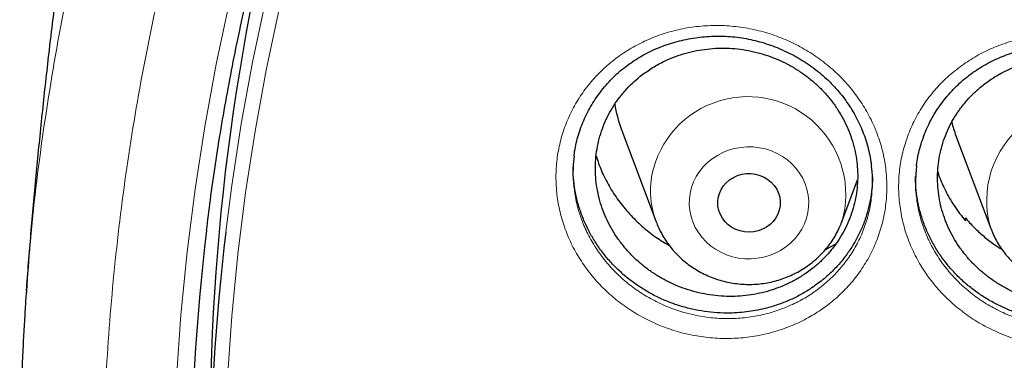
# Model space of a CAD drawing. Header units: millimetres. Extents: x 8 to 830, y 12 to 1725.
# Tile 228 of 256: x 376.97 to 389.57, y 1572.17 to 1576.53. Entities that reach past the tile are written whole.
import ezdxf

# ---------------------------------------------------------------- set-up
doc = ezdxf.new("R2010")
doc.units = ezdxf.units.MM

msp = doc.modelspace()

# ---------------------------------------------------------------- linework, layer by layer
at = {"color": 7, "linetype": 'Continuous', "lineweight": 30}
for p, q in [((384.664, 1575.134), (385.111, 1573.945)), ((388.946, 1575.046), (389.393, 1573.858)), ((387.488, 1573.945), (387.689, 1574.48)), ((387.488, 1573.945), (387.485, 1573.939)), ((389.063, 1573.964), (389.067, 1573.993)), ((389.069, 1573.955), (389.067, 1573.993)), ((389.393, 1573.858), (389.395, 1573.853)), ((387.273, 1573.585), (387.41, 1573.663)), ((377.06, 1573.036), (377.062, 1573.06))]:
    msp.add_line(p, q, dxfattribs=at)
at = {"color": 8, "linetype": 'Continuous', "lineweight": 0, "flags": 128}
for points in [[(378.978, 1571.945), (379.034, 1572.753), (379.113, 1573.559), (379.215, 1574.363), (379.338, 1575.165), (379.485, 1575.963), (379.653, 1576.757), (379.844, 1577.547), (380.056, 1578.332), (380.29, 1579.112), (380.546, 1579.885), (380.824, 1580.652), (381.122, 1581.412), (381.442, 1582.164), (381.783, 1582.908), (382.144, 1583.643), (382.526, 1584.37), (382.928, 1585.086)], [(379.606, 1573.817), (379.683, 1574.408), (379.805, 1575.198), (379.949, 1575.985), (380.115, 1576.768), (380.302, 1577.547), (380.512, 1578.32), (380.743, 1579.088), (380.995, 1579.851), (381.269, 1580.607), (381.563, 1581.356), (381.878, 1582.097), (382.214, 1582.83), (382.57, 1583.555), (382.947, 1584.271), (383.343, 1584.978)], [(383.5, 1584.829), (383.106, 1584.126), (382.732, 1583.414), (382.377, 1582.694), (382.043, 1581.964), (381.73, 1581.227), (381.437, 1580.482), (381.165, 1579.73), (380.914, 1578.972), (380.684, 1578.208), (380.476, 1577.439), (380.289, 1576.664), (380.124, 1575.886), (379.981, 1575.103), (379.859, 1574.318), (379.76, 1573.529), (379.683, 1572.739), (379.627, 1571.947)], [(385.547, 1574.311), (385.565, 1574.384), (385.591, 1574.455), (385.625, 1574.523), (385.666, 1574.587), (385.715, 1574.647), (385.769, 1574.702), (385.829, 1574.751), (385.895, 1574.794), (385.965, 1574.831), (386.038, 1574.86), (386.115, 1574.882), (386.193, 1574.896), (386.273, 1574.903), (386.353, 1574.902), (386.432, 1574.892), (386.51, 1574.876), (386.586, 1574.851), (386.658, 1574.819), (386.727, 1574.781), (386.79, 1574.736), (386.849, 1574.685), (386.901, 1574.628), (386.947, 1574.567), (386.986, 1574.501), (387.017, 1574.432), (387.04, 1574.36), (387.056, 1574.287), (387.063, 1574.212), (387.061, 1574.137), (387.052, 1574.062), (387.034, 1573.989), (387.008, 1573.918), (386.974, 1573.85), (386.933, 1573.786), (386.884, 1573.726), (386.83, 1573.671), (386.77, 1573.622), (386.704, 1573.579), (386.634, 1573.543), (386.561, 1573.514), (386.484, 1573.492), (386.406, 1573.477), (386.326, 1573.471), (386.246, 1573.472), (386.167, 1573.481), (386.089, 1573.498), (386.013, 1573.523), (385.941, 1573.554), (385.872, 1573.593), (385.809, 1573.638), (385.75, 1573.689), (385.698, 1573.746), (385.652, 1573.807), (385.613, 1573.873), (385.582, 1573.942), (385.559, 1574.014), (385.543, 1574.087), (385.536, 1574.162), (385.538, 1574.237), (385.547, 1574.311)]]:
    msp.add_lwpolyline(points, dxfattribs=at)
at = {"color": 7, "linetype": 'Continuous', "lineweight": 30, "flags": 128}
msp.add_lwpolyline([(385.906, 1574.252), (385.92, 1574.305), (385.942, 1574.356), (385.972, 1574.403), (386.009, 1574.445), (386.052, 1574.482), (386.101, 1574.513), (386.154, 1574.536), (386.209, 1574.552), (386.267, 1574.561), (386.325, 1574.561), (386.383, 1574.554), (386.439, 1574.538), (386.492, 1574.516), (386.541, 1574.486), (386.585, 1574.45), (386.623, 1574.408), (386.654, 1574.361), (386.677, 1574.311), (386.692, 1574.258), (386.699, 1574.204), (386.697, 1574.149), (386.687, 1574.095), (386.669, 1574.043), (386.643, 1573.994), (386.609, 1573.949), (386.569, 1573.909), (386.523, 1573.876), (386.472, 1573.848), (386.418, 1573.828), (386.361, 1573.816), (386.303, 1573.812), (386.244, 1573.815), (386.187, 1573.827), (386.133, 1573.846), (386.081, 1573.872), (386.035, 1573.905), (385.994, 1573.944), (385.96, 1573.989), (385.933, 1574.037), (385.913, 1574.089), (385.902, 1574.143), (385.9, 1574.198), (385.906, 1574.252)], dxfattribs=at)
at = {"color": 7, "linetype": 'Continuous', "lineweight": 30}
for centre, radius, start, end in [((408.15, 1571.222), 28.746, 163.5057, 179.9803), ((386.11, 1575.678), 1.544, 188.463, 200.6369), ((390.397, 1575.592), 1.55, 193.828, 200.6252), ((407.998, 1570.395), 28.843, 173.1507, 186.846), ((408.028, 1570.428), 28.623, 173.2002, 186.8249)]:
    msp.add_arc(centre, radius, start, end, dxfattribs=at)
at = {"color": 8, "linetype": 'Continuous', "lineweight": 0}
for centre, radius, start, end in [((386.285, 1574.294), 1.252, 343.8199, 168.486), ((390.586, 1574.217), 1.246, 350.2181, 196.7646), ((386.153, 1574.339), 1.114, 169.3732, 200.8435)]:
    msp.add_arc(centre, radius, start, end, dxfattribs=at)
for points, knots in [([(377.062, 1573.06), (377.075, 1573.261), (377.119, 1573.942), (377.264, 1575.097), (377.497, 1576.522), (377.798, 1577.928), (378.161, 1579.311), (378.585, 1580.67), (379.071, 1582.011), (379.622, 1583.339), (380.237, 1584.651), (380.918, 1585.943), (381.658, 1587.207), (382.457, 1588.439), (383.308, 1589.629), (384.208, 1590.777), (385.154, 1591.881), (386.15, 1592.945), (387.2, 1593.974), (388.304, 1594.965), (389.46, 1595.915), (390.659, 1596.816), (391.9, 1597.667), (393.172, 1598.462), (394.471, 1599.199), (395.795, 1599.879), (397.149, 1600.505), (398.54, 1601.078), (399.964, 1601.597), (401.419, 1602.06), (402.895, 1602.462), (404.388, 1602.803), (405.887, 1603.081), (407.388, 1603.296), (408.889, 1603.447), (410.395, 1603.542), (411.401, 1603.554), (411.904, 1603.56)], [0, 0, 0, 0, 0.0122926, 0.041589, 0.0708854, 0.1001817, 0.128955, 0.1577283, 0.1865016, 0.2152749, 0.2445713, 0.2738677, 0.303164, 0.3324604, 0.3617568, 0.3905301, 0.4193034, 0.4480767, 0.47685, 0.5061463, 0.5354427, 0.564739, 0.5940354, 0.6233318, 0.6521051, 0.6808784, 0.7096517, 0.738425, 0.7677213, 0.7970177, 0.8263141, 0.8556104, 0.8849068, 0.9136801, 0.9424534, 0.9712267, 1, 1, 1, 1]), ([(411.904, 1602.138), (411.408, 1602.133), (410.415, 1602.121), (408.928, 1602.025), (407.447, 1601.873), (405.974, 1601.658), (404.522, 1601.385), (403.092, 1601.054), (401.688, 1600.669), (400.302, 1600.227), (398.93, 1599.726), (397.575, 1599.166), (396.239, 1598.547), (394.933, 1597.873), (393.66, 1597.147), (392.43, 1596.373), (391.243, 1595.554), (390.103, 1594.694), (389.003, 1593.788), (387.94, 1592.832), (386.916, 1591.828), (385.934, 1590.777), (385.002, 1589.686), (384.123, 1588.557), (383.302, 1587.4), (382.54, 1586.218), (381.837, 1585.014), (381.191, 1583.782), (380.598, 1582.518), (380.062, 1581.222), (379.584, 1579.898), (379.168, 1578.556), (378.815, 1577.197), (378.529, 1575.834), (378.307, 1574.468), (378.149, 1573.103), (378.054, 1571.733), (378.023, 1570.352), (378.055, 1568.963), (378.153, 1567.568), (378.317, 1566.178), (378.545, 1564.797), (378.837, 1563.434), (379.189, 1562.093), (379.6, 1560.775), (380.071, 1559.476), (380.605, 1558.188), (381.202, 1556.916), (381.862, 1555.663), (382.58, 1554.438), (383.354, 1553.243), (384.179, 1552.089), (385.051, 1550.976), (385.969, 1549.907), (386.934, 1548.875), (387.953, 1547.877), (389.023, 1546.916), (390.144, 1545.995), (391.307, 1545.121), (392.509, 1544.296), (393.742, 1543.526), (395.002, 1542.811), (396.286, 1542.152), (397.599, 1541.545), (398.947, 1540.989), (400.327, 1540.486), (401.739, 1540.037), (403.169, 1539.647), (404.617, 1539.316), (406.07, 1539.047), (407.526, 1538.839), (408.981, 1538.691), (410.441, 1538.603), (411.913, 1538.573), (413.394, 1538.603), (414.881, 1538.695), (416.362, 1538.849), (417.835, 1539.063), (419.287, 1539.336), (420.717, 1539.667), (422.121, 1540.052), (423.507, 1540.495), (424.879, 1540.996), (426.234, 1541.556), (427.57, 1542.174), (428.876, 1542.848), (430.149, 1543.575), (431.379, 1544.349), (432.566, 1545.167), (433.706, 1546.028), (434.806, 1546.934), (435.869, 1547.889), (436.893, 1548.893), (437.875, 1549.945), (438.807, 1551.036), (439.686, 1552.164), (440.507, 1553.321), (441.269, 1554.503), (441.972, 1555.707), (442.618, 1556.939), (443.211, 1558.204), (443.747, 1559.499), (444.225, 1560.823), (444.641, 1562.165), (444.994, 1563.524), (445.28, 1564.887), (445.502, 1566.253), (445.66, 1567.618), (445.755, 1568.988), (445.786, 1570.369), (445.754, 1571.758), (445.656, 1573.153), (445.492, 1574.543), (445.264, 1575.924), (444.972, 1577.287), (444.62, 1578.628), (444.209, 1579.946), (443.738, 1581.246), (443.204, 1582.533), (442.607, 1583.805), (441.947, 1585.058), (441.229, 1586.283), (440.455, 1587.478), (439.63, 1588.632), (438.758, 1589.745), (437.84, 1590.815), (436.875, 1591.846), (435.856, 1592.844), (434.786, 1593.805), (433.665, 1594.726), (432.502, 1595.6), (431.3, 1596.425), (430.067, 1597.196), (428.807, 1597.91), (427.523, 1598.569), (426.21, 1599.176), (424.862, 1599.732), (423.482, 1600.235), (422.07, 1600.684), (420.64, 1601.074), (419.192, 1601.405), (417.739, 1601.674), (416.283, 1601.882), (414.828, 1602.029), (413.368, 1602.121), (412.392, 1602.133), (411.904, 1602.138)], [0, 0, 0, 0, 0.007, 0.014, 0.021, 0.028, 0.035, 0.041875, 0.04875, 0.055625, 0.0625, 0.0695, 0.0765, 0.0835, 0.0905, 0.0975, 0.104375, 0.11125, 0.118125, 0.125, 0.132, 0.139, 0.146, 0.153, 0.16, 0.166875, 0.17375, 0.180625, 0.1875, 0.1945, 0.2015, 0.2085, 0.2155, 0.2225, 0.229375, 0.23625, 0.243125, 0.25, 0.257, 0.264, 0.271, 0.278, 0.285, 0.291875, 0.29875, 0.305625, 0.3125, 0.3195, 0.3265, 0.3335, 0.3405, 0.3475, 0.354375, 0.36125, 0.368125, 0.375, 0.382, 0.389, 0.396, 0.403, 0.41, 0.416875, 0.42375, 0.430625, 0.4375, 0.4445, 0.4515, 0.4585, 0.4655, 0.4725, 0.479375, 0.48625, 0.493125, 0.5, 0.507, 0.514, 0.521, 0.528, 0.535, 0.541875, 0.54875, 0.555625, 0.5625, 0.5695, 0.5765, 0.5835, 0.5905, 0.5975, 0.604375, 0.61125, 0.618125, 0.625, 0.632, 0.639, 0.646, 0.653, 0.66, 0.666875, 0.67375, 0.680625, 0.6875, 0.6945, 0.7015, 0.7085, 0.7155, 0.7225, 0.729375, 0.73625, 0.743125, 0.75, 0.757, 0.764, 0.771, 0.778, 0.785, 0.791875, 0.79875, 0.805625, 0.8125, 0.8195, 0.8265, 0.8335, 0.8405, 0.8475, 0.854375, 0.86125, 0.868125, 0.875, 0.882, 0.889, 0.896, 0.903, 0.91, 0.916875, 0.92375, 0.930625, 0.9375, 0.9445, 0.9515, 0.9585, 0.9655, 0.9725, 0.979375, 0.98625, 0.993125, 1, 1, 1, 1]), ([(384.697, 1576.106), (384.76, 1576.145), (384.887, 1576.223), (385.093, 1576.314), (385.311, 1576.386), (385.539, 1576.434), (385.775, 1576.458), (386.014, 1576.457), (386.251, 1576.429), (386.485, 1576.378), (386.712, 1576.302), (386.929, 1576.202), (387.134, 1576.08), (387.324, 1575.938), (387.497, 1575.777), (387.649, 1575.599), (387.781, 1575.407), (387.889, 1575.203), (387.972, 1574.989), (388.03, 1574.768), (388.061, 1574.544), (388.066, 1574.319), (388.044, 1574.095), (387.995, 1573.876), (387.921, 1573.664), (387.822, 1573.462), (387.699, 1573.273), (387.554, 1573.099), (387.394, 1572.945), (387.22, 1572.813), (387.032, 1572.699), (386.826, 1572.603), (386.603, 1572.527), (386.371, 1572.476), (386.135, 1572.451), (385.897, 1572.45), (385.659, 1572.475), (385.424, 1572.525), (385.196, 1572.6), (384.977, 1572.698), (384.772, 1572.818), (384.581, 1572.959), (384.407, 1573.119), (384.253, 1573.296), (384.12, 1573.488), (384.01, 1573.691), (383.926, 1573.905), (383.866, 1574.125), (383.833, 1574.349), (383.827, 1574.574), (383.847, 1574.798), (383.894, 1575.018), (383.967, 1575.229), (384.064, 1575.432), (384.186, 1575.624), (384.334, 1575.803), (384.503, 1575.967), (384.632, 1576.06), (384.697, 1576.106)], [0, 0, 0, 0, 0.017271, 0.034594, 0.051866, 0.069763, 0.087718, 0.105615, 0.123503, 0.141449, 0.159338, 0.177274, 0.195268, 0.213205, 0.23108, 0.249012, 0.266886, 0.284795, 0.302761, 0.320669, 0.338511, 0.356409, 0.374251, 0.392111, 0.410028, 0.427888, 0.445725, 0.463618, 0.481455, 0.497972, 0.514489, 0.532471, 0.550509, 0.568489, 0.586388, 0.604344, 0.622243, 0.640201, 0.658217, 0.676176, 0.694074, 0.712029, 0.729927, 0.747839, 0.765809, 0.783721, 0.801593, 0.819523, 0.837395, 0.855247, 0.873156, 0.891007, 0.908821, 0.92669, 0.944501, 0.96298, 0.981522, 1, 1, 1, 1]), ([(389.046, 1575.962), (389.108, 1576.003), (389.234, 1576.085), (389.44, 1576.181), (389.657, 1576.258), (389.885, 1576.311), (390.121, 1576.34), (390.359, 1576.344), (390.597, 1576.323), (390.831, 1576.276), (391.059, 1576.205), (391.278, 1576.11), (391.485, 1575.993), (391.678, 1575.855), (391.853, 1575.698), (392.009, 1575.524), (392.144, 1575.335), (392.256, 1575.133), (392.343, 1574.921), (392.405, 1574.702), (392.441, 1574.479), (392.45, 1574.254), (392.433, 1574.03), (392.388, 1573.809), (392.318, 1573.596), (392.223, 1573.392), (392.103, 1573.2), (391.962, 1573.023), (391.804, 1572.866), (391.634, 1572.73), (391.448, 1572.612), (391.243, 1572.511), (391.022, 1572.43), (390.792, 1572.374), (390.556, 1572.344), (390.318, 1572.338), (390.08, 1572.357), (389.844, 1572.402), (389.615, 1572.472), (389.395, 1572.565), (389.187, 1572.681), (388.994, 1572.818), (388.817, 1572.973), (388.66, 1573.147), (388.524, 1573.335), (388.41, 1573.536), (388.321, 1573.748), (388.258, 1573.966), (388.22, 1574.19), (388.209, 1574.415), (388.225, 1574.639), (388.268, 1574.859), (388.337, 1575.073), (388.43, 1575.277), (388.548, 1575.472), (388.691, 1575.653), (388.856, 1575.82), (388.983, 1575.915), (389.046, 1575.962)], [0, 0, 0, 0, 0.017399, 0.03485, 0.052249, 0.070142, 0.088092, 0.105985, 0.123864, 0.1418, 0.15968, 0.177607, 0.195592, 0.213519, 0.231388, 0.249315, 0.267184, 0.285093, 0.30306, 0.320969, 0.338818, 0.356723, 0.374572, 0.392442, 0.410369, 0.428239, 0.446083, 0.463985, 0.48183, 0.498361, 0.514892, 0.532867, 0.550898, 0.568871, 0.586763, 0.604711, 0.622603, 0.640551, 0.658556, 0.676504, 0.694395, 0.712342, 0.730232, 0.748141, 0.766107, 0.784015, 0.801891, 0.819824, 0.837699, 0.855559, 0.873476, 0.891336, 0.90916, 0.927039, 0.94486, 0.96322, 0.981641, 1, 1, 1, 1]), ([(384.062, 1574.383), (384.069, 1574.332), (384.084, 1574.212), (384.136, 1574.028), (384.212, 1573.834), (384.311, 1573.65), (384.431, 1573.476), (384.571, 1573.315), (384.728, 1573.17), (384.901, 1573.042), (385.087, 1572.932), (385.285, 1572.843), (385.491, 1572.775), (385.703, 1572.728), (385.918, 1572.705), (386.134, 1572.705), (386.348, 1572.727), (386.557, 1572.773), (386.759, 1572.841), (386.946, 1572.928), (387.116, 1573.031), (387.273, 1573.15), (387.418, 1573.288), (387.55, 1573.446), (387.661, 1573.616), (387.751, 1573.799), (387.817, 1573.991), (387.855, 1574.145), (387.863, 1574.235), (387.865, 1574.258)], [0, 0, 0, 0, 0.0294261, 0.067983, 0.1064172, 0.1449367, 0.1835797, 0.2220996, 0.2605934, 0.2992099, 0.3377041, 0.3763225, 0.4150645, 0.4536828, 0.4921861, 0.530812, 0.569317, 0.6079842, 0.6467785, 0.6854511, 0.7209603, 0.7564704, 0.7948286, 0.8333088, 0.8716669, 0.9100728, 0.9486019, 0.9870083, 1, 1, 1, 1]), ([(388.441, 1574.262), (388.45, 1574.199), (388.469, 1574.068), (388.527, 1573.874), (388.607, 1573.683), (388.71, 1573.501), (388.833, 1573.33), (388.976, 1573.172), (389.136, 1573.031), (389.31, 1572.907), (389.498, 1572.801), (389.698, 1572.717), (389.905, 1572.653), (390.118, 1572.612), (390.333, 1572.593), (390.549, 1572.598), (390.762, 1572.625), (390.97, 1572.675), (391.171, 1572.748), (391.356, 1572.839), (391.524, 1572.945), (391.678, 1573.068), (391.821, 1573.21), (391.949, 1573.37), (392.057, 1573.543), (392.143, 1573.728), (392.205, 1573.921), (392.239, 1574.064), (392.244, 1574.142), (392.245, 1574.152)], [0, 0, 0, 0, 0.036018, 0.074604, 0.113068, 0.151603, 0.190261, 0.228796, 0.267295, 0.305918, 0.344418, 0.383037, 0.421779, 0.460398, 0.498908, 0.537541, 0.576052, 0.614726, 0.653528, 0.692208, 0.727768, 0.76333, 0.801728, 0.840249, 0.878648, 0.917098, 0.955671, 0.994121, 1, 1, 1, 1])]:
    msp.add_open_spline(points, degree=3, knots=knots, dxfattribs=at)
at = {"color": 7, "linetype": 'Continuous', "lineweight": 30}
for points, knots in [([(379.361, 1573.831), (379.377, 1573.962), (379.411, 1574.245), (379.474, 1574.681), (379.546, 1575.139), (379.626, 1575.595), (379.713, 1576.051), (379.808, 1576.505), (379.91, 1576.958), (380.019, 1577.41), (380.135, 1577.86), (380.259, 1578.308), (380.39, 1578.754), (380.528, 1579.199), (380.673, 1579.641), (380.825, 1580.081), (380.984, 1580.52), (381.15, 1580.955), (381.323, 1581.389), (381.504, 1581.82), (381.691, 1582.248), (381.885, 1582.674), (382.085, 1583.097), (382.293, 1583.517), (382.507, 1583.934), (382.728, 1584.348), (382.955, 1584.758), (383.19, 1585.166), (383.43, 1585.57), (383.677, 1585.971), (383.931, 1586.368), (384.191, 1586.762), (384.457, 1587.151), (384.729, 1587.537), (385.008, 1587.919), (385.292, 1588.298), (385.583, 1588.672), (385.88, 1589.042), (386.182, 1589.407), (386.491, 1589.769), (386.805, 1590.126), (387.125, 1590.478), (387.45, 1590.826), (387.781, 1591.169), (388.118, 1591.508), (388.46, 1591.842), (388.807, 1592.17), (389.16, 1592.494), (389.517, 1592.813), (389.88, 1593.127), (390.248, 1593.436), (390.621, 1593.739), (390.998, 1594.037), (391.381, 1594.33), (391.767, 1594.617), (392.159, 1594.899), (392.555, 1595.176), (392.955, 1595.446), (393.36, 1595.711), (393.769, 1595.97), (394.182, 1596.224), (394.599, 1596.471), (395.02, 1596.713), (395.445, 1596.949), (395.873, 1597.178), (396.305, 1597.402), (396.741, 1597.619), (397.18, 1597.83), (397.623, 1598.035), (398.069, 1598.234), (398.517, 1598.426), (398.969, 1598.612), (399.424, 1598.792), (399.882, 1598.965), (400.342, 1599.132), (400.805, 1599.292), (401.271, 1599.445), (401.739, 1599.592), (402.209, 1599.733), (402.682, 1599.866), (403.156, 1599.993), (403.633, 1600.114), (404.111, 1600.227), (404.592, 1600.334), (405.073, 1600.434), (405.557, 1600.527), (406.042, 1600.613), (406.528, 1600.693), (407.015, 1600.765), (407.504, 1600.831), (407.993, 1600.89), (408.484, 1600.941), (408.975, 1600.986), (409.467, 1601.024), (409.959, 1601.055), (410.452, 1601.079), (410.945, 1601.096), (411.439, 1601.106), (411.932, 1601.109), (412.426, 1601.105), (412.919, 1601.095), (413.412, 1601.077), (413.905, 1601.052), (414.398, 1601.02), (414.889, 1600.981), (415.381, 1600.936), (415.871, 1600.883), (416.36, 1600.824), (416.849, 1600.757), (417.336, 1600.684), (417.822, 1600.604), (418.307, 1600.517), (418.79, 1600.423), (419.272, 1600.322), (419.752, 1600.215), (420.23, 1600.1), (420.706, 1599.979), (421.181, 1599.852), (421.653, 1599.717), (422.123, 1599.576), (422.591, 1599.428), (423.056, 1599.274), (423.519, 1599.113), (423.979, 1598.946), (424.436, 1598.772), (424.891, 1598.592), (425.342, 1598.405), (425.791, 1598.212), (426.236, 1598.012), (426.678, 1597.807), (427.117, 1597.595), (427.552, 1597.377), (427.984, 1597.153), (428.412, 1596.922), (428.837, 1596.686), (429.257, 1596.444), (429.674, 1596.196), (430.086, 1595.942), (430.495, 1595.682), (430.899, 1595.416), (431.299, 1595.145), (431.694, 1594.868), (432.085, 1594.585), (432.472, 1594.298), (432.853, 1594.004), (433.23, 1593.705), (433.602, 1593.401), (433.97, 1593.092), (434.332, 1592.778), (434.689, 1592.458), (435.041, 1592.134), (435.388, 1591.804), (435.729, 1591.47), (436.065, 1591.131), (436.395, 1590.787), (436.72, 1590.439), (437.04, 1590.086), (437.353, 1589.728), (437.661, 1589.367), (437.963, 1589), (438.259, 1588.63), (438.549, 1588.256), (438.833, 1587.877), (439.111, 1587.494), (439.382, 1587.108), (439.648, 1586.718), (439.907, 1586.324), (440.16, 1585.926), (440.406, 1585.525), (440.646, 1585.121), (440.879, 1584.713), (441.106, 1584.302), (441.326, 1583.887), (441.54, 1583.47), (441.746, 1583.05), (441.946, 1582.627), (442.14, 1582.201), (442.326, 1581.772), (442.505, 1581.341), (442.678, 1580.907), (442.843, 1580.471), (443.002, 1580.033), (443.153, 1579.592), (443.297, 1579.149), (443.434, 1578.705), (443.564, 1578.258), (443.687, 1577.81), (443.802, 1577.36), (443.911, 1576.908), (444.012, 1576.455), (444.106, 1576), (444.192, 1575.545), (444.271, 1575.088), (444.343, 1574.63), (444.402, 1574.211), (444.434, 1573.944), (444.448, 1573.831)], [0, 0, 0, 0, 0.004388, 0.009555, 0.014723, 0.01989, 0.025057, 0.030224, 0.035392, 0.040559, 0.045726, 0.050893, 0.05606, 0.061228, 0.066395, 0.071562, 0.076729, 0.081896, 0.087063, 0.092229, 0.097396, 0.102563, 0.10773, 0.112897, 0.118063, 0.12323, 0.128396, 0.133563, 0.138729, 0.143896, 0.149062, 0.154229, 0.159395, 0.164561, 0.169727, 0.174894, 0.18006, 0.185226, 0.190392, 0.195558, 0.200724, 0.20589, 0.211055, 0.216221, 0.221387, 0.226553, 0.231718, 0.236884, 0.242049, 0.247215, 0.25238, 0.257546, 0.262711, 0.267877, 0.273042, 0.278207, 0.283372, 0.288538, 0.293703, 0.298868, 0.304033, 0.309198, 0.314363, 0.319528, 0.324693, 0.329858, 0.335023, 0.340188, 0.345353, 0.350518, 0.355682, 0.360847, 0.366012, 0.371177, 0.376341, 0.381506, 0.386671, 0.391835, 0.397, 0.402165, 0.407329, 0.412494, 0.417658, 0.422823, 0.427988, 0.433152, 0.438317, 0.443481, 0.448646, 0.45381, 0.458975, 0.464139, 0.469304, 0.474468, 0.479632, 0.484797, 0.489961, 0.495126, 0.50029, 0.505455, 0.510619, 0.515784, 0.520948, 0.526112, 0.531277, 0.536441, 0.541606, 0.54677, 0.551935, 0.557099, 0.562264, 0.567428, 0.572593, 0.577757, 0.582922, 0.588086, 0.593251, 0.598415, 0.60358, 0.608744, 0.613909, 0.619074, 0.624238, 0.629403, 0.634568, 0.639732, 0.644897, 0.650062, 0.655226, 0.660391, 0.665556, 0.670721, 0.675886, 0.68105, 0.686215, 0.69138, 0.696545, 0.70171, 0.706875, 0.71204, 0.717205, 0.722371, 0.727536, 0.732701, 0.737866, 0.743031, 0.748197, 0.753362, 0.758527, 0.763693, 0.768858, 0.774024, 0.779189, 0.784355, 0.789521, 0.794686, 0.799852, 0.805018, 0.810184, 0.815349, 0.820515, 0.825681, 0.830847, 0.836013, 0.84118, 0.846346, 0.851512, 0.856678, 0.861844, 0.867011, 0.872177, 0.877344, 0.88251, 0.887677, 0.892843, 0.89801, 0.903177, 0.908343, 0.91351, 0.918677, 0.923844, 0.929011, 0.934178, 0.939344, 0.944512, 0.949679, 0.954846, 0.960013, 0.96518, 0.970347, 0.975514, 0.980681, 0.985849, 0.991016, 0.996183, 1, 1, 1, 1]), ([(379.525, 1587.285), (379.491, 1587.164), (379.392, 1586.81), (379.236, 1586.221), (379.055, 1585.517), (378.881, 1584.809), (378.714, 1584.098), (378.554, 1583.384), (378.401, 1582.667), (378.255, 1581.947), (378.116, 1581.225), (377.983, 1580.5), (377.858, 1579.772), (377.741, 1579.043), (377.63, 1578.311), (377.526, 1577.577), (377.43, 1576.841), (377.341, 1576.104), (377.259, 1575.365), (377.185, 1574.625), (377.118, 1573.883), (377.075, 1573.362), (377.056, 1573.087), (377.054, 1573.06)], [0, 0, 0, 0, 0.026358, 0.076989, 0.127668, 0.178393, 0.22916, 0.279969, 0.330817, 0.381703, 0.432623, 0.483577, 0.534562, 0.585576, 0.636617, 0.687683, 0.738772, 0.789882, 0.841011, 0.892158, 0.943319, 0.994494, 1, 1, 1, 1]), ([(384.808, 1575.992), (384.823, 1576.002), (384.87, 1576.033), (384.951, 1576.081), (385.053, 1576.133), (385.159, 1576.179), (385.268, 1576.219), (385.381, 1576.253), (385.496, 1576.28), (385.613, 1576.3), (385.732, 1576.314), (385.851, 1576.321), (385.971, 1576.32), (386.089, 1576.313), (386.206, 1576.299), (386.322, 1576.278), (386.436, 1576.25), (386.548, 1576.215), (386.66, 1576.174), (386.769, 1576.126), (386.877, 1576.072), (386.981, 1576.011), (387.081, 1575.945), (387.177, 1575.873), (387.268, 1575.796), (387.353, 1575.715), (387.431, 1575.631), (387.504, 1575.542), (387.57, 1575.45), (387.631, 1575.354), (387.685, 1575.254), (387.734, 1575.15), (387.776, 1575.044), (387.811, 1574.935), (387.839, 1574.824), (387.857, 1574.73), (387.863, 1574.673), (387.865, 1574.654)], [0, 0, 0, 0, 0.014475, 0.043403, 0.072463, 0.101714, 0.131137, 0.1607, 0.190363, 0.220078, 0.249783, 0.279417, 0.308929, 0.338274, 0.367417, 0.396315, 0.425035, 0.453984, 0.483247, 0.51277, 0.542488, 0.572325, 0.6022, 0.632006, 0.661663, 0.6911, 0.720263, 0.749116, 0.777835, 0.806797, 0.83603, 0.865498, 0.895156, 0.92495, 0.954824, 0.984716, 1, 1, 1, 1]), ([(389.161, 1575.853), (389.177, 1575.864), (389.223, 1575.896), (389.303, 1575.946), (389.404, 1576), (389.509, 1576.048), (389.618, 1576.091), (389.729, 1576.127), (389.844, 1576.156), (389.961, 1576.179), (390.079, 1576.196), (390.198, 1576.205), (390.318, 1576.207), (390.436, 1576.202), (390.554, 1576.191), (390.67, 1576.172), (390.784, 1576.147), (390.897, 1576.114), (391.009, 1576.075), (391.12, 1576.03), (391.228, 1575.978), (391.333, 1575.919), (391.435, 1575.855), (391.532, 1575.786), (391.624, 1575.711), (391.71, 1575.632), (391.791, 1575.549), (391.865, 1575.462), (391.933, 1575.371), (391.995, 1575.276), (392.051, 1575.177), (392.101, 1575.075), (392.145, 1574.969), (392.182, 1574.861), (392.212, 1574.75), (392.234, 1574.648), (392.242, 1574.582), (392.246, 1574.553)], [0, 0, 0, 0, 0.014368, 0.043075, 0.071914, 0.100944, 0.130144, 0.159482, 0.18892, 0.218409, 0.247887, 0.277294, 0.306578, 0.335697, 0.364614, 0.393289, 0.421795, 0.45053, 0.479578, 0.508884, 0.538384, 0.568002, 0.597658, 0.627246, 0.656686, 0.685908, 0.714858, 0.743502, 0.772025, 0.800794, 0.829831, 0.8591, 0.888557, 0.918148, 0.947817, 0.977502, 1, 1, 1, 1]), ([(384.909, 1575.806), (384.874, 1575.777), (384.806, 1575.72), (384.713, 1575.622), (384.627, 1575.517), (384.552, 1575.405), (384.487, 1575.288), (384.433, 1575.166), (384.391, 1575.039), (384.36, 1574.909), (384.34, 1574.777), (384.333, 1574.644), (384.337, 1574.51), (384.354, 1574.376), (384.382, 1574.244), (384.421, 1574.115), (384.472, 1573.988), (384.534, 1573.866), (384.607, 1573.748), (384.689, 1573.638), (384.781, 1573.533), (384.882, 1573.435), (384.99, 1573.346), (385.105, 1573.267), (385.228, 1573.195), (385.356, 1573.134), (385.489, 1573.083), (385.625, 1573.043), (385.764, 1573.013), (385.905, 1572.995), (386.047, 1572.988), (386.188, 1572.992), (386.328, 1573.008), (386.467, 1573.035), (386.601, 1573.073), (386.731, 1573.121), (386.857, 1573.18), (386.976, 1573.249), (387.089, 1573.327), (387.193, 1573.414), (387.29, 1573.51), (387.377, 1573.613), (387.455, 1573.723), (387.522, 1573.838), (387.579, 1573.96), (387.624, 1574.086), (387.658, 1574.215), (387.68, 1574.346), (387.691, 1574.48), (387.689, 1574.614), (387.676, 1574.747), (387.651, 1574.879), (387.614, 1575.01), (387.566, 1575.138), (387.506, 1575.261), (387.437, 1575.379), (387.357, 1575.492), (387.267, 1575.598), (387.168, 1575.698), (387.062, 1575.788), (386.948, 1575.871), (386.827, 1575.945), (386.7, 1576.008), (386.569, 1576.061), (386.433, 1576.105), (386.294, 1576.137), (386.154, 1576.158), (386.013, 1576.168), (385.871, 1576.166), (385.73, 1576.153), (385.592, 1576.129), (385.457, 1576.094), (385.325, 1576.048), (385.187, 1575.987), (385.046, 1575.908), (384.954, 1575.84), (384.909, 1575.806)], [0, 0, 0, 0, 0.013224, 0.026448, 0.040007, 0.053665, 0.066903, 0.080288, 0.093673, 0.107331, 0.120565, 0.133946, 0.147326, 0.16098, 0.174215, 0.187595, 0.200975, 0.214629, 0.227867, 0.241252, 0.254637, 0.268296, 0.281542, 0.294882, 0.308328, 0.321994, 0.335236, 0.348642, 0.362048, 0.375722, 0.389013, 0.402305, 0.415786, 0.429464, 0.442754, 0.456043, 0.469523, 0.4832, 0.496449, 0.509791, 0.523241, 0.536911, 0.550152, 0.56354, 0.576928, 0.59059, 0.603825, 0.617207, 0.630588, 0.644244, 0.657477, 0.670857, 0.684237, 0.69789, 0.711127, 0.72451, 0.737893, 0.75155, 0.764794, 0.778184, 0.791574, 0.805238, 0.818489, 0.831834, 0.845285, 0.858957, 0.872248, 0.885539, 0.89902, 0.912697, 0.925988, 0.939279, 0.952759, 0.966437, 0.983125, 1, 1, 1, 1]), ([(384.062, 1574.784), (384.063, 1574.796), (384.068, 1574.843), (384.084, 1574.926), (384.109, 1575.032), (384.143, 1575.137), (384.184, 1575.241), (384.232, 1575.342), (384.286, 1575.441), (384.348, 1575.537), (384.415, 1575.628), (384.489, 1575.716), (384.568, 1575.798), (384.652, 1575.875), (384.732, 1575.939), (384.785, 1575.976), (384.808, 1575.992)], [0, 0, 0, 0, 0.023898, 0.098893, 0.174284, 0.250466, 0.327238, 0.404488, 0.482079, 0.559864, 0.637674, 0.715321, 0.792671, 0.869609, 0.946052, 1, 1, 1, 1]), ([(389.259, 1575.665), (389.225, 1575.635), (389.158, 1575.576), (389.067, 1575.477), (388.984, 1575.371), (388.911, 1575.257), (388.849, 1575.138), (388.798, 1575.016), (388.758, 1574.888), (388.73, 1574.757), (388.713, 1574.625), (388.709, 1574.492), (388.716, 1574.358), (388.735, 1574.225), (388.766, 1574.094), (388.808, 1573.966), (388.862, 1573.841), (388.926, 1573.72), (389.001, 1573.605), (389.085, 1573.497), (389.179, 1573.394), (389.282, 1573.299), (389.392, 1573.213), (389.508, 1573.136), (389.632, 1573.068), (389.762, 1573.01), (389.895, 1572.962), (390.031, 1572.925), (390.171, 1572.899), (390.335, 1572.882), (390.524, 1572.881), (390.711, 1572.902), (390.871, 1572.937), (391.005, 1572.978), (391.133, 1573.029), (391.257, 1573.091), (391.375, 1573.163), (391.486, 1573.244), (391.588, 1573.333), (391.683, 1573.43), (391.768, 1573.535), (391.843, 1573.647), (391.907, 1573.763), (391.961, 1573.886), (392.004, 1574.013), (392.035, 1574.143), (392.055, 1574.274), (392.062, 1574.407), (392.058, 1574.541), (392.042, 1574.674), (392.014, 1574.805), (391.974, 1574.935), (391.923, 1575.061), (391.862, 1575.183), (391.79, 1575.299), (391.707, 1575.41), (391.616, 1575.514), (391.515, 1575.61), (391.408, 1575.698), (391.292, 1575.778), (391.169, 1575.849), (391.041, 1575.909), (390.91, 1575.959), (390.773, 1575.999), (390.611, 1576.033), (390.423, 1576.053), (390.235, 1576.05), (390.071, 1576.031), (389.933, 1576.004), (389.8, 1575.966), (389.669, 1575.917), (389.533, 1575.852), (389.393, 1575.77), (389.304, 1575.7), (389.259, 1575.665)], [0, 0, 0, 0, 0.013225, 0.02645, 0.040009, 0.053669, 0.066908, 0.080293, 0.093678, 0.107338, 0.120574, 0.133956, 0.147339, 0.160995, 0.174232, 0.187615, 0.200998, 0.214654, 0.227895, 0.241283, 0.25467, 0.268331, 0.281579, 0.29492, 0.308367, 0.322035, 0.335276, 0.348682, 0.362088, 0.375761, 0.395625, 0.415806, 0.429482, 0.44277, 0.456058, 0.469536, 0.48321, 0.496446, 0.509847, 0.523247, 0.536916, 0.550157, 0.563492, 0.576933, 0.590595, 0.603832, 0.617215, 0.630598, 0.644255, 0.657491, 0.670874, 0.684256, 0.697912, 0.711152, 0.724537, 0.737923, 0.751582, 0.764828, 0.778167, 0.791612, 0.805278, 0.818517, 0.831922, 0.845326, 0.858998, 0.878861, 0.899042, 0.912718, 0.926007, 0.939296, 0.952774, 0.96645, 0.983132, 1, 1, 1, 1]), ([(388.442, 1574.661), (388.442, 1574.664), (388.446, 1574.703), (388.459, 1574.778), (388.483, 1574.885), (388.516, 1574.991), (388.555, 1575.095), (388.601, 1575.198), (388.654, 1575.298), (388.714, 1575.394), (388.781, 1575.487), (388.853, 1575.576), (388.931, 1575.659), (389.014, 1575.738), (389.091, 1575.802), (389.142, 1575.839), (389.161, 1575.853)], [0, 0, 0, 0, 0.007054, 0.083738, 0.160938, 0.238893, 0.31744, 0.396461, 0.475817, 0.555355, 0.6349, 0.714266, 0.793316, 0.871937, 0.950045, 1, 1, 1, 1]), ([(384.064, 1574.787), (384.058, 1574.736), (384.045, 1574.618), (384.047, 1574.482), (384.06, 1574.399), (384.062, 1574.383)], [0, 0, 0, 0, 0.37921, 0.882008, 1, 1, 1, 1]), ([(384.344, 1574.787), (384.365, 1574.723), (384.41, 1574.591), (384.507, 1574.401), (384.627, 1574.215), (384.768, 1574.043), (384.928, 1573.886), (385.099, 1573.749), (385.223, 1573.675), (385.281, 1573.639)], [0, 0, 0, 0, 0.1347949, 0.2810575, 0.4272714, 0.5739518, 0.7201651, 0.8662918, 1, 1, 1, 1]), ([(387.104, 1573.1), (387.061, 1573.072), (386.974, 1573.016), (386.833, 1572.946), (386.685, 1572.887), (386.506, 1572.831), (386.296, 1572.79), (386.081, 1572.773), (385.892, 1572.778), (385.731, 1572.795), (385.572, 1572.824), (385.414, 1572.867), (385.261, 1572.921), (385.113, 1572.987), (384.973, 1573.065), (384.837, 1573.153), (384.711, 1573.252), (384.593, 1573.36), (384.485, 1573.477), (384.387, 1573.602), (384.3, 1573.735), (384.226, 1573.873), (384.164, 1574.015), (384.115, 1574.162), (384.078, 1574.313), (384.057, 1574.465), (384.047, 1574.575), (384.049, 1574.634), (384.05, 1574.643)], [0, 0, 0, 0, 0.037754, 0.075775, 0.114203, 0.153189, 0.209799, 0.267328, 0.306309, 0.344009, 0.381976, 0.420354, 0.45929, 0.496965, 0.534908, 0.573122, 0.61198, 0.649685, 0.687655, 0.726035, 0.764976, 0.802659, 0.840612, 0.878836, 0.917709, 0.955367, 0.993295, 1, 1, 1, 1]), ([(387.865, 1574.258), (387.87, 1574.303), (387.882, 1574.414), (387.881, 1574.548), (387.868, 1574.636), (387.865, 1574.657)], [0, 0, 0, 0, 0.336625, 0.8472, 1, 1, 1, 1]), ([(388.443, 1574.663), (388.437, 1574.602), (388.426, 1574.473), (388.428, 1574.338), (388.441, 1574.267), (388.441, 1574.262)], [0, 0, 0, 0, 0.4620664, 0.9678154, 1, 1, 1, 1]), ([(388.714, 1574.585), (388.719, 1574.568), (388.744, 1574.483), (388.813, 1574.337), (388.922, 1574.14), (389.019, 1574.019), (389.069, 1573.955)], [0, 0, 0, 0, 0.0731403, 0.3697957, 0.6655067, 1, 1, 1, 1]), ([(387.877, 1574.532), (387.878, 1574.502), (387.878, 1574.422), (387.864, 1574.292), (387.836, 1574.143), (387.795, 1573.996), (387.74, 1573.854), (387.673, 1573.717), (387.595, 1573.587), (387.504, 1573.462), (387.393, 1573.337), (387.262, 1573.213), (387.157, 1573.138), (387.104, 1573.1)], [0, 0, 0, 0, 0.052983, 0.142192, 0.232035, 0.322517, 0.414539, 0.503659, 0.593413, 0.683802, 0.775725, 0.887251, 1, 1, 1, 1]), ([(391.514, 1573.015), (391.471, 1572.986), (391.385, 1572.928), (391.245, 1572.855), (391.099, 1572.792), (390.947, 1572.741), (390.791, 1572.703), (390.633, 1572.678), (390.471, 1572.665), (390.309, 1572.665), (390.147, 1572.679), (389.988, 1572.704), (389.83, 1572.743), (389.676, 1572.794), (389.527, 1572.857), (389.385, 1572.931), (389.248, 1573.016), (389.119, 1573.112), (388.999, 1573.217), (388.89, 1573.331), (388.789, 1573.454), (388.7, 1573.584), (388.623, 1573.72), (388.558, 1573.861), (388.506, 1574.008), (388.466, 1574.157), (388.441, 1574.308), (388.429, 1574.43), (388.431, 1574.501), (388.431, 1574.522)], [0, 0, 0, 0, 0.037461, 0.075188, 0.113216, 0.151865, 0.189272, 0.226948, 0.26503, 0.303665, 0.341057, 0.378715, 0.416676, 0.455259, 0.492595, 0.530195, 0.568061, 0.606567, 0.643972, 0.68164, 0.719612, 0.758206, 0.795568, 0.833195, 0.871089, 0.909627, 0.946973, 0.984584, 1, 1, 1, 1]), ([(385.113, 1573.943), (385.122, 1573.919), (385.142, 1573.867), (385.182, 1573.789), (385.231, 1573.709), (385.286, 1573.632), (385.346, 1573.559), (385.413, 1573.491), (385.485, 1573.428), (385.561, 1573.371), (385.642, 1573.319), (385.727, 1573.274), (385.816, 1573.235), (385.907, 1573.202), (386.001, 1573.177), (386.096, 1573.158), (386.193, 1573.147), (386.291, 1573.142), (386.388, 1573.145), (386.485, 1573.155), (386.582, 1573.173), (386.676, 1573.197), (386.768, 1573.229), (386.858, 1573.267), (386.944, 1573.312), (387.026, 1573.363), (387.104, 1573.42), (387.177, 1573.483), (387.245, 1573.551), (387.307, 1573.623), (387.363, 1573.7), (387.413, 1573.781), (387.454, 1573.861), (387.475, 1573.914), (387.484, 1573.939)], [0, 0, 0, 0, 0.0247239, 0.0559252, 0.0871633, 0.1184453, 0.1497766, 0.1811611, 0.2126012, 0.2440977, 0.2756502, 0.3072567, 0.3389144, 0.3706196, 0.4023676, 0.4341536, 0.4659721, 0.4978171, 0.5296827, 0.5615617, 0.593446, 0.6253288, 0.657203, 0.6890613, 0.7208964, 0.7527008, 0.7844675, 0.81619, 0.8478626, 0.8794804, 0.9110401, 0.9425397, 0.9739791, 1, 1, 1, 1]), ([(389.067, 1573.993), (389.103, 1573.952), (389.175, 1573.872), (389.297, 1573.761), (389.417, 1573.665), (389.501, 1573.611), (389.537, 1573.588)], [0, 0, 0, 0, 0.2613857, 0.5245718, 0.7934351, 1, 1, 1, 1]), ([(389.396, 1573.853), (389.401, 1573.838), (389.418, 1573.794), (389.452, 1573.723), (389.499, 1573.641), (389.552, 1573.564), (389.612, 1573.49), (389.677, 1573.421), (389.747, 1573.356), (389.823, 1573.298), (389.903, 1573.245), (389.987, 1573.198), (390.074, 1573.157), (390.165, 1573.123), (390.258, 1573.095), (390.353, 1573.075), (390.45, 1573.061), (390.547, 1573.055), (390.645, 1573.057), (390.742, 1573.065), (390.839, 1573.08), (390.934, 1573.103), (391.026, 1573.133), (391.117, 1573.169), (391.204, 1573.213), (391.287, 1573.262), (391.366, 1573.318), (391.44, 1573.379), (391.51, 1573.446), (391.573, 1573.517), (391.631, 1573.593), (391.682, 1573.673), (391.726, 1573.757), (391.755, 1573.819), (391.767, 1573.854), (391.769, 1573.858)], [0, 0, 0, 0, 0.016052, 0.0471889, 0.0783606, 0.1095744, 0.1408362, 0.1721502, 0.2035193, 0.2349447, 0.2664261, 0.2979621, 0.32955, 0.3611863, 0.3928666, 0.4245861, 0.4563394, 0.4881208, 0.5199243, 0.5517432, 0.5835692, 0.6153955, 0.6472151, 0.6790206, 0.7108047, 0.7425601, 0.7742797, 0.8059567, 0.8375852, 0.8691602, 0.9006779, 0.932136, 0.9635338, 0.9948724, 1, 1, 1, 1]), ([(377.053, 1573.045), (377.051, 1573.01), (377.046, 1572.939), (377.04, 1572.822), (377.033, 1572.697), (377.025, 1572.566), (377.017, 1572.425), (377.009, 1572.274), (377.001, 1572.095), (376.992, 1571.887), (376.984, 1571.646), (376.977, 1571.357), (376.971, 1571.015), (376.97, 1570.616), (376.975, 1570.189), (376.987, 1569.729), (377.007, 1569.243), (377.035, 1568.741), (377.072, 1568.237), (377.118, 1567.734), (377.171, 1567.233), (377.233, 1566.734), (377.32, 1566.108), (377.441, 1565.359), (377.608, 1564.489), (377.76, 1563.8), (377.884, 1563.29), (377.969, 1562.954), (378.056, 1562.625), (378.143, 1562.31), (378.227, 1562.018), (378.306, 1561.753), (378.379, 1561.515), (378.446, 1561.302), (378.506, 1561.115), (378.559, 1560.955), (378.604, 1560.82), (378.639, 1560.716), (378.667, 1560.636), (378.69, 1560.568), (378.716, 1560.492), (378.748, 1560.403), (378.784, 1560.299), (378.831, 1560.17), (378.888, 1560.013), (378.957, 1559.826), (379.036, 1559.616), (379.126, 1559.385), (379.226, 1559.133), (379.335, 1558.863), (379.451, 1558.586), (379.613, 1558.209), (379.823, 1557.739), (380.085, 1557.18), (380.385, 1556.574), (380.723, 1555.925), (381.104, 1555.238), (381.496, 1554.569), (381.937, 1553.855), (382.435, 1553.095), (382.997, 1552.291), (383.584, 1551.503), (384.121, 1550.825), (384.602, 1550.247), (385.024, 1549.758), (385.469, 1549.263), (385.937, 1548.763), (386.396, 1548.292), (386.842, 1547.853), (387.27, 1547.445), (387.715, 1547.036), (388.177, 1546.627), (388.591, 1546.273), (388.946, 1545.98), (389.228, 1545.751), (389.493, 1545.541), (389.738, 1545.35), (389.964, 1545.177), (390.161, 1545.029), (390.331, 1544.903), (390.475, 1544.798), (390.604, 1544.704), (390.71, 1544.628), (390.793, 1544.568), (390.852, 1544.526), (390.906, 1544.488), (390.972, 1544.441), (391.061, 1544.379), (391.172, 1544.302), (391.296, 1544.216), (391.43, 1544.124), (391.576, 1544.026), (391.763, 1543.9), (391.997, 1543.746), (392.284, 1543.561), (392.597, 1543.364), (392.937, 1543.154), (393.302, 1542.935), (393.686, 1542.711), (394.08, 1542.488), (394.476, 1542.27), (394.974, 1542.004), (395.573, 1541.697), (396.276, 1541.357), (396.975, 1541.037), (397.705, 1540.722), (398.466, 1540.413), (399.256, 1540.114), (400.04, 1539.838), (400.821, 1539.583), (401.599, 1539.348), (402.375, 1539.133), (403.148, 1538.936), (403.923, 1538.756), (404.776, 1538.578), (405.707, 1538.407), (406.718, 1538.25), (407.73, 1538.121), (408.745, 1538.019), (409.763, 1537.946), (410.783, 1537.901), (411.803, 1537.884), (412.824, 1537.895), (413.844, 1537.935), (414.862, 1538.003), (415.877, 1538.098), (416.89, 1538.222), (417.898, 1538.373), (418.829, 1538.539), (419.683, 1538.712), (420.463, 1538.889), (421.246, 1539.083), (422.035, 1539.298), (422.826, 1539.533), (423.617, 1539.787), (424.409, 1540.062), (425.205, 1540.359), (425.991, 1540.674), (426.765, 1541.006), (427.522, 1541.351), (428.264, 1541.711), (428.986, 1542.082), (429.686, 1542.461), (430.289, 1542.806), (430.801, 1543.111), (431.227, 1543.373), (431.644, 1543.637), (431.982, 1543.858), (432.238, 1544.029), (432.408, 1544.144), (432.552, 1544.243), (432.673, 1544.326), (432.769, 1544.393), (432.837, 1544.442), (432.884, 1544.474), (432.922, 1544.501), (432.968, 1544.534), (433.028, 1544.577), (433.097, 1544.626), (433.192, 1544.695), (433.318, 1544.785), (433.476, 1544.902), (433.677, 1545.051), (433.917, 1545.232), (434.193, 1545.444), (434.478, 1545.669), (434.793, 1545.922), (435.137, 1546.206), (435.512, 1546.524), (435.898, 1546.862), (436.294, 1547.219), (436.701, 1547.598), (437.088, 1547.971), (437.454, 1548.336), (437.794, 1548.684), (438.125, 1549.032), (438.44, 1549.374), (438.738, 1549.707), (439.036, 1550.047), (439.331, 1550.394), (439.621, 1550.746), (439.891, 1551.082), (440.144, 1551.404), (440.378, 1551.711), (440.595, 1552.002), (440.794, 1552.274), (440.981, 1552.536), (441.167, 1552.801), (441.362, 1553.086), (441.57, 1553.396), (441.789, 1553.732), (442.019, 1554.094), (442.259, 1554.483), (442.507, 1554.9), (442.744, 1555.311), (442.967, 1555.712), (443.176, 1556.099), (443.385, 1556.501), (443.588, 1556.905), (443.787, 1557.315), (443.977, 1557.721), (444.158, 1558.123), (444.323, 1558.503), (444.474, 1558.862), (444.61, 1559.199), (444.733, 1559.513), (444.844, 1559.805), (444.928, 1560.03), (444.986, 1560.192), (445.022, 1560.292), (445.053, 1560.38), (445.079, 1560.454), (445.1, 1560.514), (445.117, 1560.564), (445.136, 1560.619), (445.162, 1560.693), (445.196, 1560.794), (445.238, 1560.919), (445.29, 1561.078), (445.352, 1561.267), (445.42, 1561.483), (445.49, 1561.711), (445.562, 1561.95), (445.634, 1562.2), (445.721, 1562.508), (445.821, 1562.879), (445.933, 1563.318), (446.044, 1563.783), (446.144, 1564.236), (446.235, 1564.675), (446.316, 1565.095), (446.394, 1565.53), (446.482, 1566.066), (446.572, 1566.69), (446.657, 1567.393), (446.724, 1568.073), (446.774, 1568.731), (446.809, 1569.365), (446.83, 1569.975), (446.838, 1570.472), (446.838, 1570.86), (446.836, 1571.146), (446.831, 1571.424), (446.824, 1571.691), (446.815, 1571.945), (446.805, 1572.192), (446.794, 1572.43), (446.781, 1572.658), (446.769, 1572.859), (446.76, 1572.986), (446.756, 1573.045)], [0, 0, 0, 0, 0.000951, 0.00193, 0.003036, 0.004253, 0.00557, 0.006974, 0.008466, 0.010552, 0.012788, 0.015174, 0.018604, 0.022304, 0.026272, 0.03051, 0.035109, 0.039809, 0.0445, 0.049182, 0.053854, 0.058517, 0.063171, 0.071403, 0.079606, 0.08778, 0.090983, 0.094182, 0.097376, 0.100428, 0.103231, 0.105785, 0.10809, 0.110147, 0.111955, 0.113514, 0.114824, 0.115886, 0.116546, 0.117156, 0.117891, 0.118757, 0.119771, 0.120935, 0.122551, 0.124388, 0.126447, 0.128728, 0.13123, 0.133951, 0.136743, 0.139515, 0.145262, 0.150923, 0.1565, 0.163835, 0.171017, 0.178053, 0.185051, 0.193961, 0.202877, 0.211797, 0.220722, 0.226386, 0.232222, 0.238233, 0.244421, 0.250785, 0.255992, 0.261311, 0.266742, 0.272285, 0.27791, 0.2814, 0.284654, 0.287671, 0.290452, 0.292997, 0.295305, 0.297061, 0.298651, 0.300074, 0.30133, 0.302159, 0.302792, 0.303286, 0.303933, 0.304956, 0.306188, 0.307532, 0.308987, 0.310553, 0.31223, 0.315004, 0.318038, 0.32133, 0.324881, 0.328691, 0.332679, 0.336722, 0.340731, 0.344704, 0.351714, 0.358613, 0.3654, 0.372077, 0.379665, 0.387104, 0.394395, 0.401597, 0.408772, 0.415794, 0.42279, 0.429761, 0.436706, 0.445688, 0.454627, 0.463542, 0.472457, 0.481371, 0.490286, 0.4992, 0.508115, 0.517029, 0.525944, 0.534858, 0.543773, 0.552688, 0.561603, 0.568593, 0.575583, 0.582642, 0.589812, 0.597096, 0.604359, 0.61173, 0.61921, 0.626799, 0.634111, 0.641505, 0.648815, 0.655997, 0.663051, 0.669978, 0.674479, 0.678925, 0.683315, 0.687644, 0.689723, 0.691543, 0.693106, 0.69441, 0.695455, 0.696243, 0.696646, 0.696978, 0.697502, 0.698168, 0.698928, 0.699781, 0.70131, 0.703068, 0.705055, 0.708015, 0.711125, 0.714373, 0.717759, 0.721968, 0.726371, 0.73097, 0.735762, 0.74075, 0.745932, 0.750272, 0.754723, 0.75908, 0.763275, 0.767308, 0.771181, 0.775537, 0.77967, 0.783578, 0.787262, 0.79079, 0.794084, 0.797145, 0.799974, 0.80285, 0.805987, 0.809385, 0.813035, 0.816945, 0.821115, 0.825545, 0.830235, 0.834102, 0.838129, 0.842317, 0.846532, 0.850562, 0.854837, 0.85888, 0.862688, 0.866263, 0.869604, 0.872711, 0.875584, 0.878223, 0.879337, 0.880326, 0.881181, 0.881903, 0.882491, 0.882945, 0.883358, 0.884118, 0.885104, 0.886317, 0.887757, 0.88973, 0.891826, 0.894024, 0.896326, 0.898731, 0.901239, 0.905195, 0.909383, 0.913804, 0.918457, 0.922275, 0.926238, 0.930343, 0.934543, 0.941328, 0.94789, 0.954228, 0.960343, 0.966236, 0.971905, 0.977351, 0.980059, 0.98271, 0.985301, 0.987816, 0.990158, 0.992312, 0.994612, 0.996657, 0.99845, 1, 1, 1, 1])]:
    msp.add_open_spline(points, degree=3, knots=knots, dxfattribs=at)

doc.saveas('drawing.dxf')
